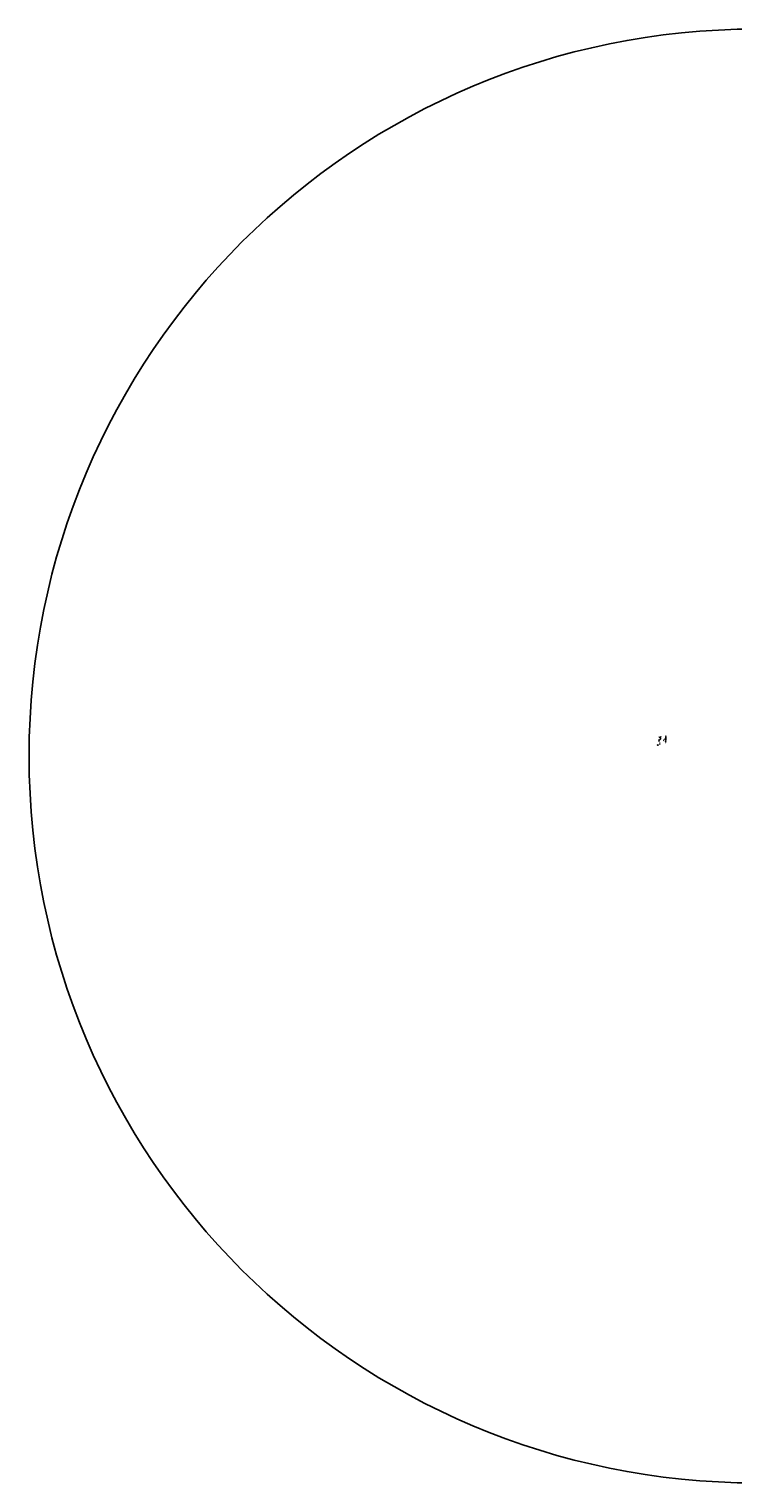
# Model space of a CAD drawing. Header units: feet. Extents: x 1649 to 1683655, y 1985 to 555675.
# Tile 2 of 7: x 1672175 to 1677735, y 544196 to 555675. Entities that reach past the tile are written whole.
import ezdxf
from ezdxf import colors
from ezdxf.entities.mleader import LeaderData, LeaderLine
from ezdxf.math import Vec2, Vec3

# ---------------------------------------------------------------- set-up
doc = ezdxf.new("R2010")
doc.units = ezdxf.units.FT
doc.header["$MEASUREMENT"] = 0
doc.layers.add('C-ANNO', color=2, linetype='Continuous', lineweight=35)
doc.layers.add('C-ANNO-DIM', color=2, linetype='Continuous', lineweight=35)
doc.layers.add('SIGN', color=7, linetype='Continuous')
doc.styles.add('KLF_Regular', font='arial.ttf', dxfattribs={"height": 0.1})
doc.dimstyles.new('KLF_Annotative_Arial', dxfattribs={"dimscale": 0, "dimtxt": 0.1, "dimasz": 0.125, "dimexe": 0.1, "dimexo": 0.0625, "dimgap": 0.09, "dimtad": 1, "dimtih": 1, "dimtoh": 1, "dimzin": 0, "dimdsep": 46, "dimtxsty": 'KLF_Regular', "dimcen": 0.05, "dimadec": 3, "dimazin": 0, "dimtfac": 1, "dimtofl": 0, "dimtmove": 0, "dimatfit": 3, "dimfxl": 1, "dimtolj": 1, "dimtzin": 0, "dimarcsym": 0})

# ---------------------------------------------------------------- blocks, each defined once
blk = doc.blocks.new('*D147')
at = {"layer": 'C-ANNO-DIM', "color": 0, "lineweight": -2, "transparency": 16777216}
for p, q in [((1677156, 550072), (1677163, 550071)), ((1677157, 550074), (1677163, 550073)), ((1677162, 550075), (1677162, 550076)), ((1677162, 550070), (1677162, 550069))]:
    blk.add_line(p, q, dxfattribs=at)
at = {"layer": 'C-ANNO-DIM', "color": 0, "transparency": 16777216}
for points in [[(1677161, 550070), (1677162, 550070), (1677162, 550071)], [(1677162, 550075), (1677162, 550075), (1677162, 550073)]]:
    blk.add_solid(points, dxfattribs=at)
at = {"layer": 'Defpoints', "color": 0, "transparency": 16777216}
for p in [(1677156, 550074, 746), (1677156, 550072, 746), (1677162, 550073)]:
    blk.add_point(p, dxfattribs=at)
at = {"layer": 'C-ANNO-DIM', "color": 0, "transparency": 16777216, "insert": (1677166, 550072), "char_height": 1, "attachment_point": 5, "style": 'KLF_Regular'}
blk.add_mtext("\\A1;2' (TYP.)", dxfattribs=at)
blk = doc.blocks.new('*D148')
at = {"layer": 'C-ANNO-DIM', "color": 0, "lineweight": -2, "transparency": 16777216}
for p, q in [((1677156, 550072), (1677163, 550071)), ((1677156, 550070), (1677163, 550069)), ((1677162, 550068), (1677161, 550067)), ((1677162, 550073), (1677162, 550074))]:
    blk.add_line(p, q, dxfattribs=at)
at = {"layer": 'C-ANNO-DIM', "color": 0, "transparency": 16777216}
for points in [[(1677161, 550073), (1677162, 550073), (1677162, 550071)], [(1677161, 550068), (1677162, 550068), (1677162, 550069)]]:
    blk.add_solid(points, dxfattribs=at)
at = {"layer": 'Defpoints', "color": 0, "transparency": 16777216}
for p in [(1677156, 550072, 746), (1677156, 550070, 746), (1677162, 550071)]:
    blk.add_point(p, dxfattribs=at)
at = {"layer": 'C-ANNO-DIM', "color": 0, "transparency": 16777216, "insert": (1677166, 550070), "char_height": 1, "attachment_point": 5, "style": 'KLF_Regular'}
blk.add_mtext("\\A1;2' (TYP.)", dxfattribs=at)
blk = doc.blocks.new('*D162')
at = {"layer": 'C-ANNO-DIM', "color": 0, "lineweight": -2, "transparency": 16777216}
for p, q in [((1677148, 550053), (1677148, 550055)), ((1677149, 550054), (1677152, 550054)), ((1677153, 550053), (1677153, 550055))]:
    blk.add_line(p, q, dxfattribs=at)
at = {"layer": 'C-ANNO-DIM', "color": 0, "transparency": 16777216, "insert": (1677151, 550055), "char_height": 1, "attachment_point": 5, "style": 'KLF_Regular', "bg_fill": 3, "box_fill_scale": 1.25, "bg_fill_color": 256, "bg_fill_true_color": 13158600, "bg_fill_transparency": 0}
blk.add_mtext("\\A1;5'", dxfattribs=at)
at = {"layer": 'C-ANNO-DIM', "color": 0, "transparency": 16777216}
for points in [[(1677149, 550054), (1677149, 550054), (1677148, 550054)], [(1677152, 550054), (1677152, 550053), (1677153, 550054)]]:
    blk.add_solid(points, dxfattribs=at)
at = {"layer": 'Defpoints', "color": 0, "transparency": 16777216}
for p in [(1677148, 550053, 746), (1677153, 550054), (1677153, 550053, 746)]:
    blk.add_point(p, dxfattribs=at)
blk = doc.blocks.new('*D163')
at = {"layer": 'C-ANNO-DIM', "color": 0, "lineweight": -2, "transparency": 16777216}
for p, q in [((1677152, 550085), (1677152, 550086)), ((1677153, 550085), (1677155, 550085)), ((1677157, 550085), (1677157, 550086))]:
    blk.add_line(p, q, dxfattribs=at)
at = {"layer": 'C-ANNO-DIM', "color": 0, "transparency": 16777216}
for points in [[(1677153, 550085), (1677153, 550085), (1677152, 550085)], [(1677155, 550085), (1677155, 550085), (1677157, 550085)]]:
    blk.add_solid(points, dxfattribs=at)
at = {"layer": 'C-ANNO-DIM', "color": 0, "transparency": 16777216, "insert": (1677154, 550087), "char_height": 1, "attachment_point": 5, "style": 'KLF_Regular', "bg_fill": 3, "box_fill_scale": 1.25, "bg_fill_color": 256, "bg_fill_true_color": 13158600, "bg_fill_transparency": 0}
blk.add_mtext("\\A1;5'", dxfattribs=at)
at = {"layer": 'Defpoints', "color": 0, "transparency": 16777216}
for p in [(1677152, 550084, 746), (1677157, 550085), (1677157, 550084, 746)]:
    blk.add_point(p, dxfattribs=at)
blk = doc.blocks.new('PROP. MAILBOX')
at = {"color": 0, "linetype": 'Continuous', "lineweight": -2}
blk.add_line((0.1, 0), (0.4, 0), dxfattribs=at)
at = {"flags": 128}
blk.add_lwpolyline([(-0.8, 0.5), (-0.8, -0.5), (0.8, -0.5), (0.8, 0.5)], close=True, dxfattribs=at)
at = {"color": 0, "linetype": 'Continuous', "lineweight": -2}
blk.add_lwpolyline([(-0.5, -0.3), (-0.5, 0.3), (-0.3, -0.3), (-0.1, 0.3), (-0.1, -0.3)], dxfattribs=at)
blk.add_lwpolyline([(0.4, 0, 0.677078), (0.4, 0.3), (0.1, 0.3), (0.1, -0.3), (0.4, -0.3, 0.672648), (0.4, 0)], format="xyb", dxfattribs=at)
at = {"color": 0, "linetype": 'Continuous', "lineweight": 0}
blk.add_point((0, 0), dxfattribs=at)
blk = doc.blocks.new('*D217')
at = {"layer": 'C-ANNO-DIM', "color": 0, "lineweight": -2, "transparency": 16777216}
for p, q in [((1677202, 550043), (1677204, 550043)), ((1677203, 550068), (1677205, 550068)), ((1677203, 550044), (1677204, 550054)), ((1677204, 550066), (1677204, 550057))]:
    blk.add_line(p, q, dxfattribs=at)
at = {"layer": 'C-ANNO-DIM', "color": 0, "transparency": 16777216}
for points in [[(1677203, 550044), (1677203, 550044), (1677203, 550043)], [(1677204, 550066), (1677204, 550066), (1677204, 550068)]]:
    blk.add_solid(points, dxfattribs=at)
at = {"layer": 'Defpoints', "color": 0, "transparency": 16777216}
for p in [(1677201, 550043), (1677202, 550068), (1677204, 550068)]:
    blk.add_point(p, dxfattribs=at)
at = {"layer": 'C-ANNO-DIM', "color": 0, "transparency": 16777216, "insert": (1677204, 550055), "char_height": 1, "attachment_point": 5, "style": 'KLF_Regular'}
blk.add_mtext("\\A1;25' (TYP.)", dxfattribs=at)
blk = doc.blocks.new('*D226')
at = {"layer": 'C-ANNO-DIM', "color": 0, "lineweight": -2, "transparency": 16777216}
for p, q in [((1677148, 550061), (1677148, 550064)), ((1677149, 550063), (1677153, 550063)), ((1677154, 550061), (1677154, 550064))]:
    blk.add_line(p, q, dxfattribs=at)
at = {"layer": 'C-ANNO-DIM', "color": 0, "transparency": 16777216, "insert": (1677157, 550062), "char_height": 1, "attachment_point": 5, "style": 'KLF_Regular', "bg_fill": 3, "box_fill_scale": 1.25, "bg_fill_color": 256, "bg_fill_true_color": 13158600, "bg_fill_transparency": 0}
blk.add_mtext("\\A1;6' (TYP.)", dxfattribs=at)
at = {"layer": 'C-ANNO-DIM', "color": 0, "transparency": 16777216}
for points in [[(1677149, 550063), (1677149, 550063), (1677148, 550063)], [(1677153, 550063), (1677153, 550062), (1677154, 550063)]]:
    blk.add_solid(points, dxfattribs=at)
at = {"layer": 'Defpoints', "color": 0, "transparency": 16777216}
for p in [(1677148, 550061, 746), (1677154, 550063), (1677154, 550061, 746)]:
    blk.add_point(p, dxfattribs=at)
blk = doc.blocks.new('*D227')
at = {"layer": 'C-ANNO-DIM', "color": 0, "lineweight": -2, "transparency": 16777216}
for p, q in [((1677203, 550093), (1677206, 550093)), ((1677203, 550068), (1677205, 550068)), ((1677205, 550091), (1677204, 550082)), ((1677204, 550069), (1677204, 550079))]:
    blk.add_line(p, q, dxfattribs=at)
at = {"layer": 'C-ANNO-DIM', "color": 0, "transparency": 16777216}
for points in [[(1677204, 550091), (1677205, 550091), (1677205, 550093)], [(1677204, 550069), (1677204, 550069), (1677204, 550068)]]:
    blk.add_solid(points, dxfattribs=at)
at = {"layer": 'Defpoints', "color": 0, "transparency": 16777216}
for p in [(1677203, 550093), (1677205, 550093), (1677202, 550068)]:
    blk.add_point(p, dxfattribs=at)
at = {"layer": 'C-ANNO-DIM', "color": 0, "transparency": 16777216, "insert": (1677204, 550080), "char_height": 1, "attachment_point": 5, "style": 'KLF_Regular'}
blk.add_mtext("\\A1;25' (TYP.)", dxfattribs=at)

msp = doc.modelspace()

# ---------------------------------------------------------------- linework, layer by layer
msp.add_circle((1677915.095, 549935.768), 5739.691)

# ---------------------------------------------------------------- texts
at = {"layer": 'C-ANNO', "insert": (1677156.253, 550017.767, 746.099), "char_height": 0.9375, "width": 15.45954, "attachment_point": 1, "style": 'KLF_Regular'}
msp.add_mtext('REMOVE AND RESET EXISTING MAILBOX TO', dxfattribs=at)

# ---------------------------------------------------------------- dimensions: what is measured, and where the dimension line sits
at = {"layer": 'C-ANNO-DIM'}
for p1, p2, picture, middle in [((1677155.78, 550069.682), (1677155.855, 550071.681), '*D148', (1677165.658, 550070.314, -745.817)), ((1677155.855, 550071.681), (1677155.93, 550073.679), '*D147', (1677165.732, 550072.312, -745.817))]:
    dim = msp.add_aligned_dim(p1=p1, p2=p2, distance=-5.775, text='<> (TYP.)', dimstyle='KLF_Annotative_Arial', override={"dimdec": 0, "dimpost": "'", "dimtmove": 2}, dxfattribs=at)
    dim.commit()
    dim.dimension.update_dxf_attribs({"geometry": picture, "text_midpoint": middle})

# ---------------------------------------------------------------- leaders
at = {"layer": 'C-ANNO'}
ml = msp.add_multileader_mtext('Standard', dxfattribs=at)
ml.set_content('REMOVE AND RESET EXISTING SIGN', color=256, style='KLF_Regular')
ml.set_leader_properties(color=256, lineweight=-1)
ml.build(insert=Vec2(0, 0))
ml.multileader.update_dxf_attribs({"dogleg_length": 0.18, "arrow_head_size": 1.25, "scale": 10})
ctx = ml.context
ctx.base_point, ctx.scale, ctx.char_height, ctx.arrow_head_size, ctx.landing_gap_size, ctx.plane_origin = Vec3(1677164.594, 550084.578, 745.616), 10, 0.9375, 1.25, 0.9, Vec3(1677157.964, 550086.258, 745.616)
notes = []
notes.append((ctx, [(0, (1, 1, 0), (1677162.794, 550084.578, 745.616), (1, 0), 1.8, [(0, [(1677157.964, 550086.258, 745.616)], 0, [])])]))
ctx.mtext.insert, ctx.mtext.width, ctx.mtext.flow_direction = Vec3(1677165.494, 550085.055, 745.616), 15.45954, 5
for ctx, leaders in notes:
    for number, flags, end, landing, length, lines in leaders:
        leader = LeaderData()
        leader.index, (leader.has_last_leader_line, leader.has_dogleg_vector, leader.attachment_direction) = number, flags
        leader.last_leader_point, leader.dogleg_vector, leader.dogleg_length = Vec3(end), Vec3(landing), length
        for number, points, colour, breaks in lines:
            line = LeaderLine()
            line.index, line.vertices, line.color, line.breaks = number, Vec3.list(points), colors.encode_raw_color(colour), breaks
            leader.lines.append(line)
        ctx.leaders.append(leader)

# ---------------------------------------------------------------- next in the draw order: dimensions: what is measured, and where the dimension line sits
at = {"layer": 'C-ANNO-DIM'}
dim = msp.add_linear_dim(base=(1677152.9, 550053.647), p1=(1677147.859, 550052.756, 745.817), p2=(1677152.854, 550052.548, 745.817), angle=357.6164158, dimstyle='KLF_Annotative_Arial', override={"dimdec": 0, "dimpost": "'", "dimtmove": 2, "dimtfill": 1}, dxfattribs=at)
dim.commit()
dim.dimension.update_dxf_attribs({"geometry": '*D162', "text_midpoint": (1677150.525, 550055.299), "dimtype": 161})

# ---------------------------------------------------------------- next in the draw order: linework, layer by layer
at = {"layer": 'SIGN', "elevation": 745.821, "flags": 128}
msp.add_lwpolyline([(1677139.586, 550024.229), (1677139.474, 550022.232)], dxfattribs=at)

# ---------------------------------------------------------------- next in the draw order: block references
at = {"layer": 'SIGN', "xscale": 2, "yscale": 2, "zscale": 2}
msp.add_blockref('PROP. MAILBOX', (1677141.471, 550022.12), dxfattribs=at)

# ---------------------------------------------------------------- next in the draw order: dimensions: what is measured, and where the dimension line sits
at = {"layer": 'C-ANNO-DIM'}
dim = msp.add_linear_dim(base=(1677156.617, 550085.092), p1=(1677151.619, 550084.348, 745.964), p2=(1677156.617, 550084.216, 745.964), dimstyle='KLF_Annotative_Arial', override={"dimdec": 0, "dimpost": "'", "dimtmove": 2, "dimtfill": 1}, dxfattribs=at)
dim.commit()
dim.dimension.update_dxf_attribs({"geometry": '*D163', "text_midpoint": (1677154.118, 550086.5)})

# ---------------------------------------------------------------- next in the draw order: leaders
at = {"layer": 'C-ANNO'}
ml = msp.add_multileader_mtext('Standard', dxfattribs=at)
ml.set_content('CW', color=256, style='KLF_Regular')
ml.set_leader_properties(color=256, lineweight=-1)
ml.build(insert=Vec2(0, 0))
ml.multileader.update_dxf_attribs({"has_text_frame": 1, "dogleg_length": 0.18, "arrow_head_size": 1.25, "scale": 10})
ctx = ml.context
ctx.base_point, ctx.scale, ctx.char_height, ctx.arrow_head_size, ctx.landing_gap_size, ctx.plane_origin = Vec3(1677161.003, 550064.878, 745.817), 10, 0.9375, 1.25, 0.5, Vec3(1677155.872, 550068.581, 745.817)
notes = []
notes.append((ctx, [(0, (1, 1, 0), (1677159.203, 550064.878, 745.817), (1, 0), 1.8, [(0, [(1677155.288, 550068.668, 745.817)], 0, [])])]))
ctx.mtext.insert, ctx.mtext.flow_direction = Vec3(1677161.503, 550065.355, 745.817), 5
ctx.mtext.has_bg_fill, ctx.mtext.bg_color, ctx.mtext.bg_scale_factor, ctx.mtext.bg_transparency, ctx.mtext.use_window_bg_color = 1, -1027028792, 1.5, 0, 1
for ctx, leaders in notes:
    for number, flags, end, landing, length, lines in leaders:
        leader = LeaderData()
        leader.index, (leader.has_last_leader_line, leader.has_dogleg_vector, leader.attachment_direction) = number, flags
        leader.last_leader_point, leader.dogleg_vector, leader.dogleg_length = Vec3(end), Vec3(landing), length
        for number, points, colour, breaks in lines:
            line = LeaderLine()
            line.index, line.vertices, line.color, line.breaks = number, Vec3.list(points), colors.encode_raw_color(colour), breaks
            leader.lines.append(line)
        ctx.leaders.append(leader)

# ---------------------------------------------------------------- next in the draw order: dimensions: what is measured, and where the dimension line sits
at = {"layer": 'C-ANNO-DIM'}
dim = msp.add_linear_dim(base=(1677203.942, 550067.589), p1=(1677201.276, 550042.66), p2=(1677202.047, 550067.648), angle=88.2310158, text='<> (TYP.)', dimstyle='KLF_Annotative_Arial', override={"dimdec": 0, "dimpost": "'", "dimtmove": 2}, dxfattribs=at)
dim.commit()
dim.dimension.update_dxf_attribs({"geometry": '*D217', "text_midpoint": (1677203.556, 550055.095), "dimtype": 161})

# ---------------------------------------------------------------- next in the draw order: leaders
at = {"layer": 'C-ANNO'}
ml = msp.add_multileader_mtext('Standard', dxfattribs=at)
ml.set_content('CONSTRUCTION LIMITS', color=256, style='KLF_Regular')
ml.set_leader_properties(color=256, lineweight=-1)
ml.build(insert=Vec2(0, 0))
ml.multileader.update_dxf_attribs({"dogleg_length": 0.18, "arrow_head_size": 1.25, "scale": 10})
ctx = ml.context
ctx.base_point, ctx.scale, ctx.char_height, ctx.arrow_head_size, ctx.landing_gap_size, ctx.plane_origin = Vec3(1677159.062, 550033.751), 10, 0.9375, 1.25, 0.9, Vec3(1677154.233, 550035.43)
notes = []
notes.append((ctx, [(0, (1, 1, 0), (1677157.262, 550033.751), (1, 0), 1.8, [(0, [(1677154.233, 550035.43)], 0, [])])]))
ctx.mtext.insert, ctx.mtext.width, ctx.mtext.flow_direction = Vec3(1677159.962, 550034.227), 15.45954, 5
ml = msp.add_multileader_mtext('Standard', dxfattribs=at)
ml.set_content('CL OF R/W', color=256, style='KLF_Regular')
ml.set_leader_properties(color=256, lineweight=-1)
ml.build(insert=Vec2(0, 0))
ml.multileader.update_dxf_attribs({"dogleg_length": 0.18, "arrow_head_size": 1.25, "scale": 10})
ctx = ml.context
ctx.base_point, ctx.scale, ctx.char_height, ctx.arrow_head_size, ctx.landing_gap_size, ctx.plane_origin = Vec3(1677192.361, 550063.765), 10, 0.9375, 1.25, 0.9, Vec3(1677187.531, 550065.445)
notes.append((ctx, [(0, (1, 1, 0), (1677190.561, 550063.765), (1, 0), 1.8, [(0, [(1677185.263, 550068.157)], 0, [])])]))
ctx.mtext.insert, ctx.mtext.width, ctx.mtext.flow_direction = Vec3(1677193.261, 550064.242), 15.45954, 5
for ctx, leaders in notes:
    for number, flags, end, landing, length, lines in leaders:
        leader = LeaderData()
        leader.index, (leader.has_last_leader_line, leader.has_dogleg_vector, leader.attachment_direction) = number, flags
        leader.last_leader_point, leader.dogleg_vector, leader.dogleg_length = Vec3(end), Vec3(landing), length
        for number, points, colour, breaks in lines:
            line = LeaderLine()
            line.index, line.vertices, line.color, line.breaks = number, Vec3.list(points), colors.encode_raw_color(colour), breaks
            leader.lines.append(line)
        ctx.leaders.append(leader)

# ---------------------------------------------------------------- next in the draw order: dimensions: what is measured, and where the dimension line sits
at = {"layer": 'C-ANNO-DIM'}
dim = msp.add_linear_dim(base=(1677154.152, 550062.545), p1=(1677148.003, 550060.871, 745.817), p2=(1677154.086, 550060.656, 745.817), angle=357.9783927, text='<> (TYP.)', dimstyle='KLF_Annotative_Arial', override={"dimdec": 0, "dimpost": "'", "dimtmove": 2, "dimtfill": 1}, dxfattribs=at)
dim.commit()
dim.dimension.update_dxf_attribs({"geometry": '*D226', "text_midpoint": (1677157.32, 550062.381), "dimtype": 161})

# ---------------------------------------------------------------- next in the draw order: dimensions: what is measured, and where the dimension line sits
dim = msp.add_linear_dim(base=(1677204.714, 550092.576), p1=(1677202.047, 550067.647), p2=(1677202.819, 550092.635), angle=88.2310158, text='<> (TYP.)', dimstyle='KLF_Annotative_Arial', override={"dimdec": 0, "dimpost": "'", "dimtmove": 2}, dxfattribs=at)
dim.commit()
dim.dimension.update_dxf_attribs({"geometry": '*D227', "text_midpoint": (1677204.328, 550080.082), "dimtype": 161})

doc.saveas('drawing.dxf')
